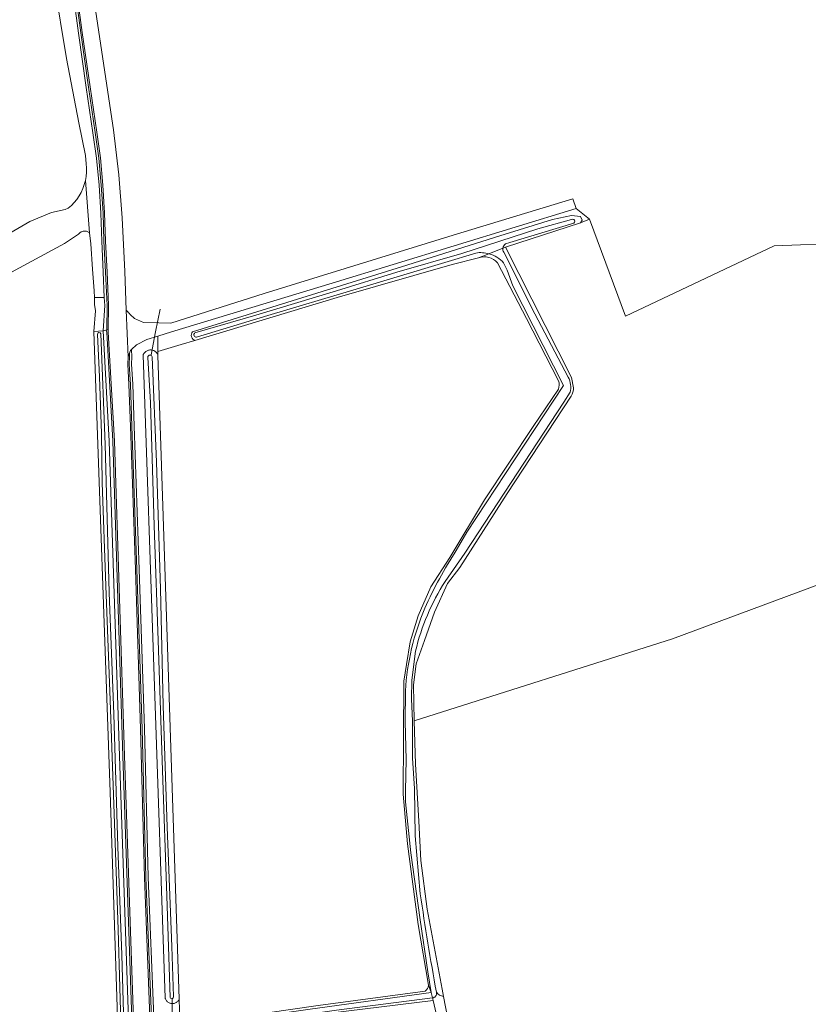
# Model space of a CAD drawing. Header units: metres. Extents: x 200031 to 204075, y 460125 to 464703.
# Tile 160 of 178: x 202222 to 202425, y 464214 to 464468. Entities that reach past the tile are written whole.
import ezdxf

# ---------------------------------------------------------------- set-up
doc = ezdxf.new("R2010")
doc.units = ezdxf.units.M
doc.header["$LTSCALE"] = 2
for name, color, linetype, lineweight in [('B-WE-GR-BOS_LOOF-GV', 253, 'Continuous', 13), ('B-WE-GR-GRAS-GV', 253, 'Continuous', 13), ('B-WE-KW-KUNSTWERK_DUIKER-G', 253, 'Continuous', 18), ('B-WE-OG-TERREIN_CULTUURSCHEIDING-GV', 253, 'Continuous', 18), ('B-WE-OG-TERREIN_ERF-GV', 253, 'Continuous', 18), ('B-WE-OG-WATER_GREPPEL-GV', 253, 'Continuous', 18), ('B-WE-OG-WATER_SLOOT-GV', 253, 'Continuous', 18), ('B-WE-OG-WEG-GV', 253, 'Continuous', 18), ('B-WE-VH-VERHARDING_ASFALT-GV', 253, 'Continuous', 18), ('B-WE-VH-VERHARDING_FUNDERING_ZAND-GV', 253, 'Continuous', 18), ('B-WE-VH-VERHARDING_GRASBETONSTEEN-GV', 253, 'Continuous', 18)]:
    doc.layers.add(name, color=color, linetype=linetype, lineweight=lineweight)

msp = doc.modelspace()

# ---------------------------------------------------------------- linework, layer by layer
at = {"layer": 'B-WE-GR-BOS_LOOF-GV', "flags": 128}
for points in [[(202451.54, 464354.735), (202450.141, 464357.465), (202473.5, 464371.783), (202447.979, 464419.365), (202434.619, 464410.299), (202416.487, 464409.602), (202378.132, 464391.47), (202368.873, 464416.485), (202366.508, 464415.52), (202347.175, 464409.227)], [(202347.175, 464409.227), (202364.218, 464375.627), (202364.732, 464372.996)], [(202364.159, 464370.858), (202347.658, 464345.691), (202335.389, 464326.637), (202332.195, 464322.524), (202328.893, 464315.142), (202326.299, 464307.784), (202324.119, 464301.799), (202323.414, 464296.42), (202323.653, 464287.14), (202390.254, 464308.244), (202458.099, 464333.415), (202448.275, 464353.592), (202451.54, 464354.735)]]:
    msp.add_lwpolyline(points, dxfattribs=at)
at = {"layer": 'B-WE-GR-BOS_LOOF-GV'}
msp.add_lwpolyline([(202364.732, 464372.996, -0.1266803), (202364.159, 464370.858)], format="xyb", dxfattribs=at)
at = {"layer": 'B-WE-GR-GRAS-GV', "flags": 128}
for points in [[(202247.273, 464205.346), (202245.188, 464268.729), (202240.993, 464387.495), (202241.441, 464392.837), (202241.184, 464394.438), (202241.144, 464396.229), (202241.103, 464398.019), (202240.639, 464403.551), (202240.234, 464410.134), (202239.901, 464412.957), (202239.755, 464413.062), (202239.601, 464413.155), (202239.439, 464413.233), (202239.271, 464413.296), (202239.098, 464413.344), (202238.921, 464413.377), (202238.742, 464413.394), (202238.562, 464413.394), (202238.383, 464413.379), (202238.206, 464413.348), (202238.033, 464413.301), (202237.864, 464413.239), (202237.701, 464413.163), (202237.546, 464413.072), (202237.4, 464412.968), (202237.263, 464412.851), (202237.138, 464412.722), (202237.024, 464412.583), (202233.439, 464410.201), (202210.084, 464397.657)], [(202340.255, 464406.505), (202333.425, 464404.737), (202303.763, 464396.259), (202267.074, 464385.195), (202263.507, 464384.119), (202257.526, 464382.315), (202257.526, 464381.438), (202263.006, 464215.296), (202263.259, 464207.077), (202265.642, 464207.388)], [(202360.854, 464374.784), (202352.642, 464390.842), (202345.091, 464405.222)], [(202327.281, 464218.9), (202324.658, 464234.585), (202321.897, 464255.353), (202320.793, 464268.202), (202320.841, 464282.776), (202320.928, 464297.357), (202321.619, 464301.658), (202322.635, 464307.434), (202324.671, 464314.175), (202327.901, 464321.695), (202332.865, 464329.219), (202341.81, 464344.081), (202354.311, 464362.976), (202360.829, 464372.613)], [(202451.54, 464354.735), (202448.275, 464353.592), (202458.099, 464333.415), (202390.254, 464308.244), (202323.653, 464287.14)], [(202323.653, 464287.14), (202323.942, 464275.962), (202324.856, 464261.261), (202325.324, 464251.114), (202327.019, 464238.529), (202330.84, 464217.866), (202331.197, 464216.04), (202334.675, 464198.256)], [(202266.805, 464209.027), (202298.831, 464213.703), (202326.436, 464217.42)], [(202333.648, 464192.645), (202328.49, 464215.014), (202296.982, 464211.086)]]:
    msp.add_lwpolyline(points, dxfattribs=at)
at = {"layer": 'B-WE-GR-GRAS-GV'}
for points in [[(202345.091, 464405.222, 0.3102668), (202340.255, 464406.505)], [(202360.829, 464372.613, 0.1819682), (202360.854, 464374.784)], [(202326.436, 464217.42, 0.2697971), (202327.281, 464218.9)]]:
    msp.add_lwpolyline(points, format="xyb", dxfattribs=at)
at = {"layer": 'B-WE-KW-KUNSTWERK_DUIKER-G', "flags": 128}
for points in [[(202255.756, 464381.503), (202256.907, 464387.389), (202258.058, 464393.276)], [(202261.364, 464198.728), (202261.27, 464207.09), (202261.176, 464215.453)]]:
    msp.add_lwpolyline(points, dxfattribs=at)
at = {"layer": 'B-WE-OG-TERREIN_CULTUURSCHEIDING-GV', "flags": 128}
msp.add_lwpolyline([(202241.441, 464392.837), (202240.993, 464387.495), (202243.375, 464387.699), (202243.775, 464394.217), (202243.679, 464396.295), (202241.144, 464396.229), (202241.184, 464394.438)], close=True, dxfattribs=at)
msp.add_lwpolyline([(202263.259, 464207.077), (202263.006, 464215.296), (202262.926, 464215.145), (202262.833, 464215.002), (202262.728, 464214.868), (202262.612, 464214.743), (202262.484, 464214.629), (202262.348, 464214.527), (202262.203, 464214.438), (202262.05, 464214.361), (202261.892, 464214.298), (202261.728, 464214.25), (202261.561, 464214.216), (202261.391, 464214.197), (202261.221, 464214.193), (202261.05, 464214.204), (202260.882, 464214.23), (202260.716, 464214.271), (202260.555, 464214.326), (202260.399, 464214.396), (202260.25, 464214.478), (202260.108, 464214.574), (202259.976, 464214.682), (202259.854, 464214.801), (202259.743, 464214.93), (202259.643, 464215.069), (202259.556, 464215.216), (202259.483, 464215.37), (202259.423, 464215.53), (202259.378, 464215.694), (202253.678, 464381.369), (202253.744, 464381.534), (202253.825, 464381.693), (202253.919, 464381.844), (202254.026, 464381.987), (202254.144, 464382.119), (202254.274, 464382.241), (202254.414, 464382.351), (202254.562, 464382.449), (202254.719, 464382.534), (202254.882, 464382.604), (202255.051, 464382.66), (202255.224, 464382.702), (202255.4, 464382.728), (202255.578, 464382.739), (202255.756, 464382.734), (202255.933, 464382.715), (202256.107, 464382.679), (202256.278, 464382.629), (202256.444, 464382.565), (202256.604, 464382.486), (202256.756, 464382.393), (202256.899, 464382.288), (202257.033, 464382.171), (202257.156, 464382.043), (202257.268, 464381.904), (202257.368, 464381.756), (202257.454, 464381.601), (202257.526, 464381.438), (202257.526, 464382.315), (202257.526, 464384.614), (202257.526, 464386.305), (202254.62, 464385.42), (202251.966, 464384.065), (202250.738, 464382.89), (202250.814, 464380.936), (202250.735, 464379.067), (202250.999, 464373.889), (202251.421, 464363.068), (202252.687, 464326.127), (202254.031, 464285.092), (202255.015, 464246.752), (202256.437, 464210.726)], dxfattribs=at)
at = {"layer": 'B-WE-OG-TERREIN_ERF-GV', "flags": 128}
msp.add_lwpolyline([(202219.332, 464412.876), (202224.496, 464415.831), (202230.035, 464418.175), (202233.591, 464418.964), (202234.396, 464419.273), (202235.188, 464419.979), (202235.92, 464420.747), (202236.587, 464421.573), (202237.183, 464422.45), (202237.705, 464423.374), (202238.15, 464424.337), (202238.522, 464425.365), (202238.806, 464426.421), (202239, 464427.497), (202239.102, 464428.585), (202239.112, 464429.679), (202239.029, 464430.769), (202238.817, 464432.895), (202237.14, 464441.333), (202233.898, 464457.889), (202230.747, 464477.195), (202227.121, 464499.476), (202220.291, 464551.465)], dxfattribs=at)
at = {"layer": 'B-WE-OG-WATER_GREPPEL-GV', "flags": 128}
for points in [[(202329.374, 464217.118), (202329.394, 464217.006), (202329.403, 464216.889), (202329.4, 464216.767), (202329.385, 464216.644), (202329.357, 464216.519), (202329.315, 464216.396), (202329.26, 464216.277), (202329.191, 464216.164), (202329.111, 464216.059), (202329.021, 464215.964), (202328.922, 464215.88), (202328.817, 464215.808), (202328.707, 464215.749), (202328.595, 464215.702), (202328.483, 464215.667), (202328.343, 464215.64)], [(202328.343, 464215.64), (202328.49, 464215.014), (202333.648, 464192.645)], [(202334.675, 464198.256), (202331.197, 464216.04)]]:
    msp.add_lwpolyline(points, dxfattribs=at)
at = {"layer": 'B-WE-OG-WATER_GREPPEL-GV'}
msp.add_lwpolyline([(202331.197, 464216.04, -0.1973579), (202329.374, 464217.118)], format="xyb", dxfattribs=at)
at = {"layer": 'B-WE-OG-WATER_SLOOT-GV', "flags": 128}
for points in [[(202210.084, 464397.657), (202233.439, 464410.201), (202237.024, 464412.583), (202237.138, 464412.722), (202237.263, 464412.851), (202237.4, 464412.968), (202237.546, 464413.072), (202237.701, 464413.163), (202237.864, 464413.239), (202238.033, 464413.301), (202238.206, 464413.348), (202238.383, 464413.379), (202238.562, 464413.394), (202238.742, 464413.394), (202238.921, 464413.377), (202239.098, 464413.344), (202239.271, 464413.296), (202239.439, 464413.233), (202239.601, 464413.155), (202239.755, 464413.062), (202239.901, 464412.957), (202238.806, 464426.421), (202238.522, 464425.365), (202238.15, 464424.337), (202237.705, 464423.374), (202237.183, 464422.45), (202236.587, 464421.573), (202235.92, 464420.747), (202235.188, 464419.979), (202234.396, 464419.273), (202233.591, 464418.964), (202230.035, 464418.175), (202224.496, 464415.831), (202219.332, 464412.876)], [(202366.508, 464415.52), (202366.963, 464416.23), (202366.553, 464417.158), (202364.244, 464417.402), (202359.314, 464416.411), (202345.695, 464412.144), (202320.359, 464404.207), (202266.449, 464387.396)], [(202267.079, 464387.13), (202282.757, 464391.743), (202303.627, 464397.978), (202319.139, 464402.826), (202335.901, 464407.602), (202355.551, 464413.984), (202364.234, 464416.381)], [(202364.234, 464416.381), (202355.551, 464413.984), (202335.901, 464407.602), (202319.139, 464402.826), (202303.627, 464397.978), (202282.757, 464391.743), (202267.079, 464387.13)], [(202346.538, 464408.977), (202347.175, 464409.227), (202366.508, 464415.52)], [(202364.833, 464415.45), (202348.321, 464410.41), (202347.223, 464410.081)], [(202347.223, 464410.081), (202348.321, 464410.41), (202364.833, 464415.45)], [(202346.538, 464408.977), (202342.915, 464407.552)], [(202342.915, 464407.552), (202346.538, 464408.977)], [(202364.732, 464372.996), (202364.218, 464375.627), (202347.175, 464409.227), (202346.538, 464408.977)], [(202267.074, 464385.195), (202303.763, 464396.259), (202333.425, 464404.737), (202340.255, 464406.505), (202342.915, 464407.552)], [(202339.525, 464407.736), (202331.513, 464405.3), (202307.765, 464398.123), (202285.839, 464391.589), (202267.506, 464386.042)], [(202267.506, 464386.042), (202285.839, 464391.589), (202307.765, 464398.123), (202331.513, 464405.3), (202339.525, 464407.736)], [(202342.915, 464407.552), (202340.255, 464406.505)], [(202346.72, 464407.932), (202354.794, 464392.08), (202363.359, 464375.703)], [(202363.359, 464375.703), (202354.794, 464392.08), (202346.72, 464407.932)], [(202346.695, 464405.216), (202347.629, 464403.312), (202349.062, 464399.233), (202362.132, 464373.579), (202337.2, 464335.79), (202334.5, 464331.034)], [(202345.091, 464405.222), (202352.642, 464390.842), (202360.854, 464374.784)], [(202349.062, 464399.233), (202347.629, 464403.312), (202346.695, 464405.216)], [(202334.5, 464331.034), (202337.2, 464335.79), (202362.132, 464373.579), (202349.062, 464399.233)], [(202249.333, 464172.938), (202248.103, 464203.393), (202247.228, 464233.302), (202246.258, 464263.114), (202245.17, 464292.428), (202244.112, 464321.946), (202243.126, 464348.53), (202242.952, 464361.177), (202242.419, 464375.827), (202241.889, 464386.731)], [(202241.889, 464386.731), (202242.419, 464375.827), (202242.952, 464361.177), (202243.126, 464348.53), (202244.112, 464321.946), (202245.17, 464292.428), (202246.258, 464263.114), (202247.228, 464233.302), (202248.103, 464203.393), (202249.333, 464172.938), (202250.569, 464142.774), (202251.763, 464112.845), (202252.57, 464090.754)], [(202242.786, 464386.856), (202243.875, 464358.336), (202244.938, 464320.167), (202246.098, 464288.79), (202247.142, 464254.593), (202248.17, 464226.78), (202249.075, 464196.919), (202250.451, 464166.188), (202251.379, 464140.049), (202252.383, 464109.535), (202253.212, 464090.853)], [(202253.212, 464090.853), (202252.383, 464109.535), (202251.379, 464140.049), (202250.451, 464166.188), (202249.075, 464196.919), (202248.17, 464226.78), (202247.142, 464254.593), (202246.098, 464288.79), (202244.938, 464320.167), (202243.875, 464358.336), (202242.786, 464386.856)], [(202260.663, 464215.717), (202259.786, 464241.936), (202258.683, 464274.275), (202257.681, 464305.358), (202256.57, 464337.429), (202255.57, 464369.177), (202254.924, 464380.828)], [(202254.924, 464380.828), (202255.57, 464369.177), (202256.57, 464337.429), (202257.681, 464305.358), (202258.683, 464274.275), (202259.786, 464241.936), (202260.663, 464215.717)], [(202256.037, 464380.923), (202257.152, 464353.82), (202258.152, 464321.157), (202258.898, 464291.063), (202259.925, 464259.715), (202261.142, 464228.914), (202261.527, 464216.025)], [(202261.527, 464216.025), (202261.142, 464228.914), (202259.925, 464259.715), (202258.898, 464291.063), (202258.152, 464321.157), (202257.152, 464353.82), (202256.037, 464380.923)], [(202360.829, 464372.613), (202354.311, 464362.976), (202341.81, 464344.081), (202332.865, 464329.219), (202327.901, 464321.695), (202324.671, 464314.175), (202322.635, 464307.434), (202321.619, 464301.658), (202320.928, 464297.357), (202320.841, 464282.776), (202320.793, 464268.202), (202321.897, 464255.353), (202324.658, 464234.585), (202327.281, 464218.9), (202328.006, 464217.072), (202327.191, 464222.403), (202325.155, 464235.813), (202322.786, 464253.055), (202321.426, 464266.218), (202321.414, 464269.013), (202321.58, 464277.127), (202321.316, 464286.884), (202321.371, 464294.852)], [(202363.873, 464371.817), (202362.239, 464369.291), (202336.712, 464330.34), (202331.604, 464323.013)], [(202331.604, 464323.013), (202336.712, 464330.34), (202362.239, 464369.291), (202363.873, 464371.817)], [(202332.195, 464322.524), (202335.389, 464326.637), (202347.658, 464345.691), (202364.159, 464370.858)], [(202331.197, 464216.04), (202330.84, 464217.866), (202327.019, 464238.529), (202325.324, 464251.114), (202324.856, 464261.261), (202323.942, 464275.962), (202323.653, 464287.14), (202323.414, 464296.42), (202324.119, 464301.799), (202326.299, 464307.784), (202328.893, 464315.142), (202332.195, 464322.524)], [(202323.989, 464305.102), (202322.994, 464297.617), (202322.923, 464292.807), (202323.171, 464286.987), (202323.236, 464277.447), (202323.684, 464269.654), (202323.849, 464257.487), (202325.215, 464242.522)], [(202323.849, 464257.487), (202323.684, 464269.654), (202323.236, 464277.447), (202323.171, 464286.987), (202322.923, 464292.807), (202322.994, 464297.617), (202323.989, 464305.102)], [(202321.371, 464294.852), (202321.316, 464286.884), (202321.58, 464277.127), (202321.414, 464269.013), (202321.426, 464266.218), (202322.786, 464253.055), (202325.155, 464235.813), (202327.191, 464222.403), (202328.006, 464217.072), (202328.343, 464215.64), (202328.483, 464215.667), (202328.595, 464215.702), (202328.707, 464215.749), (202328.817, 464215.808), (202328.922, 464215.88), (202329.021, 464215.964), (202329.111, 464216.059), (202329.191, 464216.164), (202329.26, 464216.277), (202329.315, 464216.396), (202329.357, 464216.519), (202329.385, 464216.644), (202329.4, 464216.767), (202329.403, 464216.889), (202329.394, 464217.006), (202329.374, 464217.118)], [(202325.215, 464242.522), (202323.849, 464257.487)], [(202267.366, 464208.522), (202296.758, 464212.777), (202328.006, 464217.072), (202327.281, 464218.9)], [(202326.436, 464217.42), (202298.831, 464213.703), (202266.805, 464209.027)], [(202267.28, 464206.592), (202267.342, 464206.594), (202267.404, 464206.599), (202267.466, 464206.609), (202267.526, 464206.623), (202267.528, 464206.623), (202296.982, 464211.086), (202328.49, 464215.014), (202328.343, 464215.64), (202303.565, 464212.46), (202267.532, 464207.353)], [(202267.532, 464207.353), (202303.565, 464212.46), (202328.343, 464215.64), (202328.006, 464217.072), (202296.758, 464212.777), (202267.366, 464208.522)]]:
    msp.add_lwpolyline(points, dxfattribs=at)
at = {"layer": 'B-WE-OG-WATER_SLOOT-GV'}
for points in [[(202364.234, 464416.381, -1.0070576), (202364.833, 464415.45)], [(202364.833, 464415.45, 1.0070576), (202364.234, 464416.381)], [(202346.538, 464408.977, 0.1635557), (202346.72, 464407.932)], [(202346.72, 464407.932, -0.1635557), (202346.538, 464408.977)], [(202347.223, 464410.081, 0.2034689), (202346.538, 464408.977)], [(202346.538, 464408.977, -0.2034689), (202347.223, 464410.081)], [(202342.915, 464407.552, 0.1079667), (202339.525, 464407.736)], [(202339.525, 464407.736, -0.1079667), (202342.915, 464407.552)], [(202340.255, 464406.505, -0.3102668), (202345.091, 464405.222)], [(202346.695, 464405.216, 0.1428007), (202342.915, 464407.552)], [(202342.915, 464407.552, -0.1428007), (202346.695, 464405.216)], [(202241.889, 464386.731, -0.9481786), (202242.786, 464386.856)], [(202242.786, 464386.856, 0.9481786), (202241.889, 464386.731)], [(202266.449, 464387.396, 0.5282473), (202267.074, 464385.195)], [(202267.506, 464386.042, -0.8584547), (202267.079, 464387.13)], [(202267.079, 464387.13, 0.8584547), (202267.506, 464386.042)], [(202254.924, 464380.828, -0.9969049), (202256.037, 464380.923)], [(202256.037, 464380.923, 0.9969049), (202254.924, 464380.828)], [(202363.359, 464375.703, -0.189725), (202363.873, 464371.817)], [(202363.873, 464371.817, 0.189725), (202363.359, 464375.703)], [(202360.854, 464374.784, -0.1819682), (202360.829, 464372.613)], [(202364.159, 464370.858, 0.1266803), (202364.732, 464372.996)], [(202326.375, 464316.163, -0.0376721), (202334.5, 464331.034)], [(202334.5, 464331.034, 0.0376721), (202326.375, 464316.163)], [(202331.604, 464323.013, 0.0838343), (202323.989, 464305.102)], [(202323.989, 464305.102, -0.0838343), (202331.604, 464323.013)], [(202321.371, 464294.852, -0.0841167), (202326.375, 464316.163)], [(202326.375, 464316.163, 0.0841167), (202321.371, 464294.852)], [(202325.215, 464242.522, 0.0101537), (202329.374, 464217.118)], [(202329.374, 464217.118, -0.0101537), (202325.215, 464242.522)], [(202327.281, 464218.9, -0.2697971), (202326.436, 464217.42)], [(202261.527, 464216.025, -0.9200673), (202260.663, 464215.717)], [(202260.663, 464215.717, 0.9200673), (202261.527, 464216.025)], [(202329.374, 464217.118, 0.1973579), (202331.197, 464216.04)]]:
    msp.add_lwpolyline(points, format="xyb", dxfattribs=at)
at = {"layer": 'B-WE-OG-WATER_SLOOT-GV', "flags": 128}
for points in [[(202244.967, 464359.193), (202243.375, 464387.699), (202240.993, 464387.495), (202245.188, 464268.729), (202247.273, 464205.346), (202250.44, 464127.21), (202251.562, 464094.847), (202251.661, 464091.371), (202251.666, 464089.912), (202252.177, 464089.356), (202253.183, 464089.314), (202253.87, 464090.227), (202253.22, 464101.627), (202253.143, 464102.974), (202252.357, 464120.881), (202252.141, 464132.811), (202250.498, 464192.557), (202247.56, 464277.988)], [(202257.526, 464381.438), (202257.454, 464381.601), (202257.368, 464381.756), (202257.268, 464381.904), (202257.156, 464382.043), (202257.033, 464382.171), (202256.899, 464382.288), (202256.756, 464382.393), (202256.604, 464382.486), (202256.444, 464382.565), (202256.278, 464382.629), (202256.107, 464382.679), (202255.933, 464382.715), (202255.756, 464382.734), (202255.578, 464382.739), (202255.4, 464382.728), (202255.224, 464382.702), (202255.051, 464382.66), (202254.882, 464382.604), (202254.719, 464382.534), (202254.562, 464382.449), (202254.414, 464382.351), (202254.274, 464382.241), (202254.144, 464382.119), (202254.026, 464381.987), (202253.919, 464381.844), (202253.825, 464381.693), (202253.744, 464381.534), (202253.678, 464381.369), (202259.378, 464215.694), (202259.423, 464215.53), (202259.483, 464215.37), (202259.556, 464215.216), (202259.643, 464215.069), (202259.743, 464214.93), (202259.854, 464214.801), (202259.976, 464214.682), (202260.108, 464214.574), (202260.25, 464214.478), (202260.399, 464214.396), (202260.555, 464214.326), (202260.716, 464214.271), (202260.882, 464214.23), (202261.05, 464214.204), (202261.221, 464214.193), (202261.391, 464214.197), (202261.561, 464214.216), (202261.728, 464214.25), (202261.892, 464214.298), (202262.05, 464214.361), (202262.203, 464214.438), (202262.348, 464214.527), (202262.484, 464214.629), (202262.612, 464214.743), (202262.728, 464214.868), (202262.833, 464215.002), (202262.926, 464215.145), (202263.006, 464215.296)]]:
    msp.add_lwpolyline(points, close=True, dxfattribs=at)
at = {"layer": 'B-WE-OG-WEG-GV', "flags": 128}
for points in [[(202234.619, 464482.484), (202237.009, 464464.427), (202239.01, 464450.419), (202240.745, 464438.761), (202241.694, 464432.165), (202242.316, 464425.206), (202242.751, 464418.046), (202243.001, 464410.772), (202243.376, 464402.766), (202243.683, 464396.295), (202243.679, 464396.295), (202243.775, 464394.217), (202243.375, 464387.699), (202244.097, 464387.856), (202244.299, 464387.9), (202244.303, 464388.009), (202244.381, 464394.243), (202243.975, 464402.794), (202243.6, 464410.797), (202243.35, 464418.075), (202242.914, 464425.251), (202242.291, 464432.235), (202241.338, 464438.848), (202239.604, 464450.505), (202237.604, 464464.508), (202235.213, 464482.569)], [(202266.449, 464387.396), (202320.359, 464404.207), (202345.695, 464412.144), (202359.314, 464416.411), (202364.244, 464417.402), (202366.553, 464417.158), (202366.963, 464416.23), (202366.508, 464415.52), (202368.873, 464416.485), (202365.391, 464419.19), (202302.452, 464399.98), (202261.031, 464387.371), (202257.526, 464386.305), (202257.526, 464384.614), (202257.526, 464382.315), (202263.507, 464384.119), (202267.074, 464385.195)], [(202256.437, 464210.726), (202255.015, 464246.752), (202254.031, 464285.092), (202252.687, 464326.127), (202251.421, 464363.068), (202250.999, 464373.889), (202250.735, 464379.067), (202250.814, 464380.936), (202250.738, 464382.89), (202250.422, 464382.588), (202250.35, 464382.397), (202250.175, 464381.932), (202250.213, 464380.937), (202250.134, 464379.065), (202250.4, 464373.862), (202250.822, 464363.046), (202252.088, 464326.107), (202253.431, 464285.075), (202254.416, 464246.732), (202255.838, 464210.703)]]:
    msp.add_lwpolyline(points, dxfattribs=at)
msp.add_lwpolyline([(202251.397, 464192.583), (202248.459, 464278.018), (202245.866, 464359.233), (202244.304, 464387.319), (202244.288, 464387.556), (202244.299, 464387.9), (202244.097, 464387.856), (202243.375, 464387.699), (202244.967, 464359.193), (202247.56, 464277.988), (202250.498, 464192.557), (202252.141, 464132.811), (202252.357, 464120.881), (202253.143, 464102.974), (202253.22, 464101.627), (202254.086, 464101.65), (202254.027, 464103.359), (202253.256, 464120.921), (202252.741, 464132.831)], close=True, dxfattribs=at)
at = {"layer": 'B-WE-OG-WEG-GV'}
msp.add_lwpolyline([(202267.074, 464385.195, -0.5282473), (202266.449, 464387.396)], format="xyb", dxfattribs=at)
at = {"layer": 'B-WE-VH-VERHARDING_ASFALT-GV', "flags": 128}
for points in [[(202255.436, 464210.699), (202254.009, 464246.71), (202253.038, 464285.069), (202251.689, 464326.085), (202250.423, 464363.039), (202249.999, 464373.833), (202249.738, 464379.073), (202249.805, 464380.951), (202249.34, 464392.964), (202248.938, 464402.931), (202248.33, 464416.843), (202247.416, 464427.876), (202246.067, 464439.492), (202243.326, 464457.839), (202239.349, 464484.281)], [(202235.604, 464482.625), (202237.993, 464464.573), (202239.997, 464450.578), (202241.736, 464438.92), (202242.681, 464432.292), (202243.314, 464425.267), (202243.747, 464418.082), (202243.998, 464410.827), (202244.378, 464402.801), (202244.774, 464394.263), (202244.699, 464387.987), (202244.694, 464387.574), (202244.703, 464387.333), (202246.273, 464359.243), (202248.859, 464278.041), (202251.793, 464192.589)]]:
    msp.add_lwpolyline(points, dxfattribs=at)
at = {"layer": 'B-WE-VH-VERHARDING_FUNDERING_ZAND-GV', "flags": 128}
msp.add_lwpolyline([(202261.031, 464387.371), (202302.452, 464399.98), (202365.391, 464419.19), (202364.602, 464421.729), (202333.682, 464412.336), (202284.905, 464397.336), (202260.879, 464389.666), (202257.714, 464389.736), (202253.804, 464389.823), (202251.442, 464390.873), (202250.385, 464391.924), (202250.079, 464392.229), (202249.965, 464392.342), (202249.762, 464392.545), (202249.34, 464392.964), (202249.805, 464380.951), (202250.175, 464381.932), (202250.35, 464382.397), (202250.422, 464382.588), (202250.738, 464382.89), (202251.966, 464384.065), (202254.62, 464385.42), (202257.526, 464386.305)], close=True, dxfattribs=at)
at = {"layer": 'B-WE-VH-VERHARDING_GRASBETONSTEEN-GV', "flags": 128}
for points in [[(202235.213, 464482.569), (202237.604, 464464.508), (202239.604, 464450.505), (202241.338, 464438.848), (202242.291, 464432.235), (202242.914, 464425.251), (202243.35, 464418.075), (202243.6, 464410.797), (202243.975, 464402.794), (202244.381, 464394.243), (202244.303, 464388.009), (202244.299, 464387.9), (202244.699, 464387.987), (202244.774, 464394.263), (202244.378, 464402.801), (202243.998, 464410.827), (202243.747, 464418.082), (202243.314, 464425.267), (202242.681, 464432.292), (202241.736, 464438.92), (202239.997, 464450.578), (202237.993, 464464.573), (202235.604, 464482.625)], [(202255.838, 464210.703), (202254.416, 464246.732), (202253.431, 464285.075), (202252.088, 464326.107), (202250.822, 464363.046), (202250.4, 464373.862), (202250.134, 464379.065), (202250.213, 464380.937), (202250.175, 464381.932), (202249.805, 464380.951), (202249.738, 464379.073), (202249.999, 464373.833), (202250.423, 464363.039), (202251.689, 464326.085), (202253.038, 464285.069), (202254.009, 464246.71), (202255.436, 464210.699)]]:
    msp.add_lwpolyline(points, dxfattribs=at)
msp.add_lwpolyline([(202252.741, 464132.831), (202253.256, 464120.921), (202254.027, 464103.359), (202254.086, 464101.65), (202254.489, 464101.66), (202254.484, 464101.809), (202254.44, 464103.132), (202253.659, 464120.951), (202253.137, 464132.85), (202251.793, 464192.589), (202248.859, 464278.041), (202246.273, 464359.243), (202244.703, 464387.333), (202244.694, 464387.574), (202244.699, 464387.987), (202244.299, 464387.9), (202244.288, 464387.556), (202244.304, 464387.319), (202245.866, 464359.233), (202248.459, 464278.018), (202251.397, 464192.583)], close=True, dxfattribs=at)

doc.saveas('drawing.dxf')
